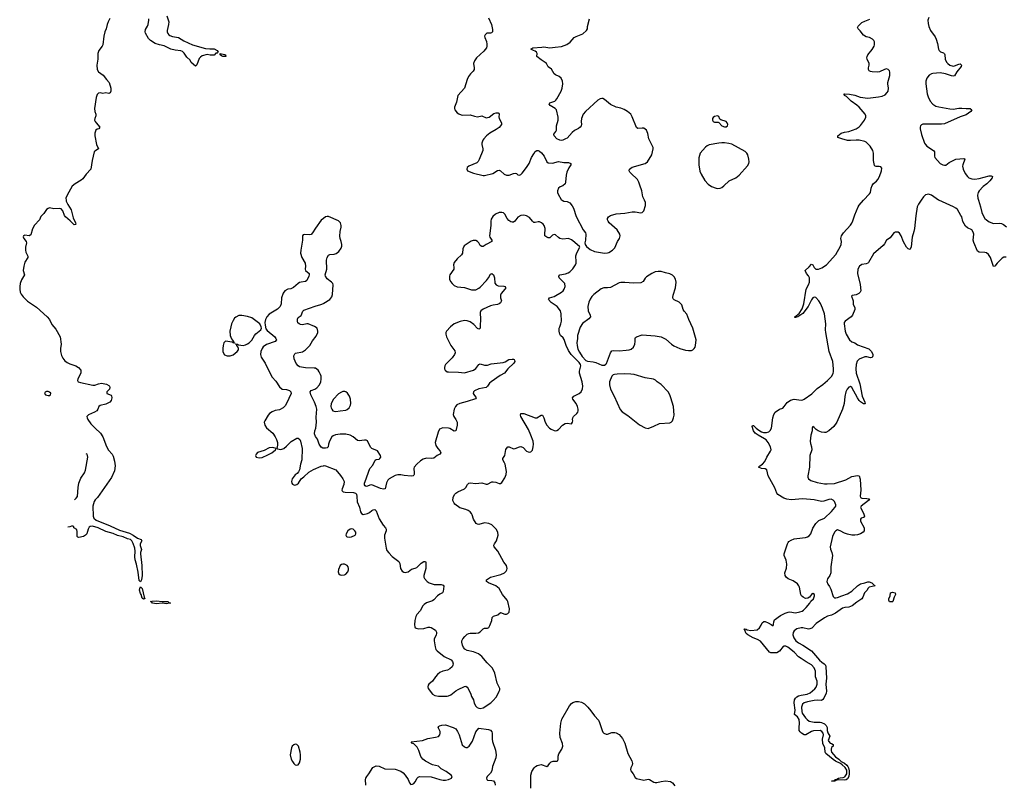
# Model space of a CAD drawing. Header units: inches. Extents: x 2143843 to 2212570, y 881249 to 1017455.
# Tile 48 of 54: x 2145798 to 2159419, y 991910 to 1002498. Entities that reach past the tile are written whole.
import ezdxf

# ---------------------------------------------------------------- set-up
doc = ezdxf.new("R2010")
doc.units = ezdxf.units.IN
doc.header["$MEASUREMENT"] = 0
for name, color, linetype in [('C1040', 7, 'Continuous'), ('C1050', 7, 'Continuous'), ('C1949', 7, 'Continuous'), ('C1959', 7, 'Continuous')]:
    doc.layers.add(name, color=color, linetype=linetype)

msp = doc.modelspace()

# ---------------------------------------------------------------- linework, layer by layer
at = {"layer": 'C1040', "color": 6, "elevation": 300}
for points in [[(2147045, 1002515), (2147020, 1002470), (2147007, 1002430), (2146996, 1002370), (2146978, 1002330), (2146962, 1002270), (2146947, 1002150), (2146938, 1002130), (2146894, 1002070), (2146881, 1002030), (2146880, 1001950), (2146865, 1001870), (2146869, 1001810), (2146890, 1001779), (2146955, 1001730), (2146998, 1001670), (2147038, 1001630), (2147058, 1001550), (2147058, 1001510), (2147050, 1001485), (2147030, 1001477), (2146990, 1001486), (2146950, 1001479), (2146910, 1001485), (2146890, 1001481), (2146870, 1001462), (2146856, 1001424), (2146835, 1001270), (2146838, 1001230), (2146851, 1001190), (2146851, 1001170), (2146837, 1001130), (2146835, 1001110), (2146840, 1001090), (2146854, 1001070), (2146905, 1001010), (2146891, 1000990), (2146870, 1000986), (2146850, 1000970), (2146839, 1000930), (2146836, 1000890), (2146859, 1000770), (2146889, 1000710), (2146850, 1000691), (2146830, 1000669), (2146800, 1000550), (2146781, 1000430), (2146719, 1000361), (2146670, 1000295), (2146650, 1000278), (2146564, 1000230), (2146524, 1000196), (2146453, 1000070), (2146437, 1000030), (2146440, 1000000)], [(2147834, 1002550), (2147861, 1002470), (2147857, 1002430), (2147839, 1002350), (2147839, 1002330), (2147847, 1002307), (2147860, 1002290), (2147877, 1002277), (2147910, 1002267), (2147993, 1002253), (2148070, 1002207), (2148190, 1002150), (2148370, 1002100), (2148430, 1002094), (2148490, 1002095), (2148532, 1002070), (2148542, 1002050), (2148530, 1002033), (2148510, 1002033), (2148489, 1002009), (2148435, 1002005), (2148390, 1002015), (2148322, 1001998), (2148299, 1001981), (2148281, 1001959), (2148250, 1001873), (2148230, 1001856), (2148170, 1001904), (2148156, 1001936), (2148110, 1001980), (2148074, 1002034), (2148050, 1002058), (2148027, 1002067), (2147950, 1002077), (2147890, 1002092), (2147795, 1002135), (2147730, 1002150), (2147670, 1002170), (2147606, 1002210), (2147580, 1002240), (2147540, 1002310), (2147532, 1002330), (2147537, 1002363), (2147567, 1002410), (2147573, 1002430), (2147584, 1002490), (2147583, 1002510)]]:
    msp.add_lwpolyline(points, dxfattribs=at)
msp.add_lwpolyline([(2148650, 1001990), (2148608, 1001990), (2148590, 1001997), (2148569, 1002010), (2148569, 1002030), (2148630, 1002018), (2148647, 1002010)], close=True, dxfattribs=at)
at = {"layer": 'C1050', "color": 6}
for points, elevation in [([(2152285, 1002525), (2152327, 1002430), (2152338, 1002362), (2152338, 1002330), (2152326, 1002314), (2152310, 1002310), (2152258, 1002310), (2152235, 1002290), (2152229, 1002270), (2152232, 1002250), (2152254, 1002194), (2152260, 1002160), (2152260, 1002130), (2152254, 1002110), (2152218, 1002062), (2152115, 1001970), (2152090, 1001931), (2152076, 1001890), (2152086, 1001830), (2152083, 1001810), (2152072, 1001788), (2152033, 1001747), (2152008, 1001712), (2151988, 1001670), (2151950, 1001550), (2151860, 1001450), (2151842, 1001358), (2151815, 1001290), (2151812, 1001270), (2151816, 1001250), (2151851, 1001211), (2151875, 1001195), (2151903, 1001183), (2151930, 1001178), (2152030, 1001182), (2152090, 1001162), (2152130, 1001156), (2152190, 1001166), (2152250, 1001142), (2152270, 1001143), (2152292, 1001150), (2152358, 1001202), (2152389, 1001211), (2152419, 1001210), (2152426, 1001206), (2152430, 1001190), (2152427, 1001153), (2152432, 1001130), (2152465, 1001070), (2152464, 1001050), (2152431, 1001009), (2152390, 1000979), (2152302, 1000930), (2152255, 1000890), (2152217, 1000850), (2152204, 1000830), (2152192, 1000790), (2152192, 1000770), (2152207, 1000710), (2152205, 1000690), (2152156, 1000564), (2152141, 1000539), (2152120, 1000520), (2152011, 1000470), (2151990, 1000454), (2151983, 1000430), (2151992, 1000410), (2152077, 1000377), (2152210, 1000343), (2152230, 1000343), (2152341, 1000370), (2152410, 1000412), (2152430, 1000415), (2152450, 1000406), (2152502, 1000362), (2152530, 1000348), (2152570, 1000348), (2152630, 1000373), (2152650, 1000377), (2152670, 1000370), (2152690, 1000352), (2152710, 1000349), (2152730, 1000358), (2152750, 1000375), (2152810, 1000455), (2152846, 1000510), (2152880, 1000590), (2152910, 1000644), (2152930, 1000674), (2152950, 1000688), (2152970, 1000688), (2152990, 1000679), (2153016, 1000656), (2153052, 1000610), (2153088, 1000530), (2153110, 1000518), (2153170, 1000516), (2153250, 1000535), (2153325, 1000525), (2153390, 1000524), (2153424, 1000510), (2153420, 1000490), (2153394, 1000450), (2153366, 1000390), (2153356, 1000350), (2153350, 1000250), (2153344, 1000230), (2153310, 1000199), (2153275, 1000185), (2153252, 1000168), (2153238, 1000130), (2153238, 1000110), (2153245, 1000085), (2153290, 1000011), (2153301, 1000001), (2153302, 1000000)], 400), ([(2154443, 1000000), (2154420, 1000050), (2154405, 1000130), (2154375, 1000210), (2154365, 1000250), (2154344, 1000290), (2154250, 1000377), (2154238, 1000390), (2154230, 1000410), (2154236, 1000430), (2154270, 1000457), (2154449, 1000510), (2154483, 1000530), (2154542, 1000630), (2154560, 1000710), (2154559, 1000730), (2154503, 1000850), (2154486, 1000926), (2154468, 1000968), (2154430, 1000997), (2154410, 1001000), (2154350, 1000995), (2154330, 1001005), (2154273, 1001153), (2154250, 1001190), (2154208, 1001228), (2154158, 1001258), (2154115, 1001275), (2154050, 1001290), (2153970, 1001324), (2153890, 1001395), (2153866, 1001406), (2153850, 1001407), (2153830, 1001402), (2153797, 1001383), (2153623, 1001230), (2153593, 1001190), (2153569, 1001130), (2153567, 1001090), (2153571, 1001050), (2153566, 1001030), (2153550, 1001010), (2153530, 1000994), (2153475, 1000965), (2153440, 1000940), (2153370, 1000861), (2153350, 1000848), (2153310, 1000832), (2153290, 1000828), (2153270, 1000830), (2153230, 1000850), (2153192, 1000890), (2153187, 1000913), (2153215, 1000950), (2153222, 1000970), (2153226, 1001030), (2153248, 1001110), (2153248, 1001150), (2153222, 1001250), (2153205, 1001270), (2153135, 1001310), (2153123, 1001330), (2153132, 1001350), (2153200, 1001370), (2153216, 1001384), (2153230, 1001403), (2153287, 1001510), (2153302, 1001550), (2153312, 1001610), (2153309, 1001650), (2153287, 1001690), (2153260, 1001710), (2153210, 1001735), (2153191, 1001751), (2153155, 1001815), (2153107, 1001847), (2153085, 1001890), (2153068, 1001908), (2153010, 1001944), (2152952, 1001990), (2152956, 1002030), (2152946, 1002050), (2152930, 1002062), (2152905, 1002070), (2152871, 1002090), (2152896, 1002110), (2153020, 1002120), (2153050, 1002121), (2153130, 1002110), (2153204, 1002116), (2153291, 1002129), (2153365, 1002155), (2153412, 1002188), (2153469, 1002251), (2153494, 1002266), (2153590, 1002302), (2153638, 1002350), (2153651, 1002370), (2153654, 1002406), (2153682, 1002510)], 400), ([(2157472, 1000000), (2157556, 1000090), (2157566, 1000110), (2157577, 1000170), (2157593, 1000207), (2157608, 1000232), (2157650, 1000267), (2157670, 1000290), (2157693, 1000330), (2157719, 1000410), (2157723, 1000443), (2157710, 1000464), (2157688, 1000468), (2157647, 1000467), (2157632, 1000472), (2157623, 1000483), (2157610, 1000550), (2157609, 1000650), (2157599, 1000690), (2157565, 1000750), (2157510, 1000805), (2157490, 1000813), (2157410, 1000832), (2157370, 1000833), (2157290, 1000826), (2157249, 1000829), (2157169, 1000850), (2157115, 1000870), (2157117, 1000890), (2157161, 1000930), (2157210, 1000944), (2157270, 1000950), (2157370, 1000990), (2157410, 1001015), (2157430, 1001033), (2157459, 1001070), (2157485, 1001110), (2157504, 1001150), (2157505, 1001170), (2157494, 1001190), (2157409, 1001290), (2157378, 1001318), (2157300, 1001370), (2157235, 1001435), (2157210, 1001450), (2157205, 1001465), (2157197, 1001470), (2157206, 1001474), (2157276, 1001470), (2157350, 1001454), (2157425, 1001425), (2157530, 1001414), (2157678, 1001430), (2157730, 1001441), (2157770, 1001461), (2157800, 1001490), (2157813, 1001510), (2157817, 1001550), (2157806, 1001610), (2157806, 1001630), (2157833, 1001727), (2157834, 1001770), (2157830, 1001790), (2157810, 1001810), (2157790, 1001816), (2157762, 1001810), (2157690, 1001776), (2157670, 1001772), (2157590, 1001777), (2157570, 1001781), (2157550, 1001792), (2157540, 1001810), (2157540, 1001830), (2157551, 1001870), (2157550, 1001890), (2157520, 1001950), (2157517, 1001970), (2157520, 1001990), (2157530, 1002010), (2157590, 1002087), (2157617, 1002130), (2157625, 1002150), (2157623, 1002190), (2157615, 1002210), (2157596, 1002230), (2157554, 1002250), (2157510, 1002263), (2157470, 1002286), (2157426, 1002346), (2157398, 1002370), (2157387, 1002390), (2157396, 1002410), (2157450, 1002459), (2157490, 1002479), (2157557, 1002503)], 300), ([(2158375, 1002530), (2158362, 1002490), (2158364, 1002444), (2158374, 1002406), (2158396, 1002350), (2158462, 1002262), (2158478, 1002230), (2158495, 1002170), (2158510, 1002091), (2158519, 1002070), (2158535, 1002055), (2158578, 1002038), (2158590, 1002028), (2158597, 1002010), (2158600, 1001950), (2158620, 1001910), (2158638, 1001890), (2158667, 1001870), (2158710, 1001856), (2158730, 1001858), (2158790, 1001884), (2158807, 1001887), (2158810, 1001887), (2158828, 1001870), (2158821, 1001850), (2158762, 1001778), (2158730, 1001723), (2158710, 1001719), (2158690, 1001722), (2158607, 1001750), (2158530, 1001764), (2158430, 1001753), (2158410, 1001748), (2158380, 1001730), (2158346, 1001690), (2158333, 1001650), (2158332, 1001610), (2158351, 1001471), (2158364, 1001430), (2158394, 1001370), (2158430, 1001330), (2158470, 1001304), (2158512, 1001292), (2158665, 1001265), (2158710, 1001262), (2158790, 1001275), (2158830, 1001276), (2158890, 1001269), (2158948, 1001268), (2158971, 1001250), (2158957, 1001230), (2158890, 1001181), (2158810, 1001156), (2158590, 1001058), (2158550, 1001051), (2158330, 1001055), (2158290, 1001052), (2158275, 1001045), (2158261, 1001030), (2158255, 1001010), (2158256, 1000990), (2158272, 1000910), (2158315, 1000790), (2158328, 1000770), (2158348, 1000750), (2158440, 1000690), (2158453, 1000670), (2158453, 1000610), (2158458, 1000590), (2158530, 1000509), (2158570, 1000489), (2158590, 1000484), (2158610, 1000487), (2158656, 1000524), (2158750, 1000567), (2158859, 1000579), (2158870, 1000576), (2158873, 1000570), (2158844, 1000490), (2158842, 1000470), (2158849, 1000431), (2158876, 1000370), (2158908, 1000330), (2158930, 1000311), (2158970, 1000296), (2159010, 1000293), (2159070, 1000302), (2159210, 1000339), (2159237, 1000337), (2159256, 1000330), (2159252, 1000310), (2159218, 1000270), (2159177, 1000230), (2159124, 1000190), (2159072, 1000130), (2159058, 1000110), (2159050, 1000070), (2159051, 1000030), (2159060, 1000000)], 300), ([(2158514, 1000000), (2158510, 1000002), (2158410, 1000073), (2158370, 1000083), (2158350, 1000082), (2158330, 1000074), (2158302, 1000050), (2158268, 1000000)], 300)]:
    msp.add_lwpolyline(points, dxfattribs=dict(at, elevation=elevation))
at = {"layer": 'C1050', "color": 6, "elevation": 400}
for points in [[(2155450, 1001168), (2155410, 1001157), (2155390, 1001144), (2155383, 1001130), (2155382, 1001110), (2155391, 1001091), (2155410, 1001081), (2155460, 1001080), (2155470, 1001074), (2155511, 1001030), (2155550, 1001017), (2155570, 1001017), (2155589, 1001030), (2155592, 1001048), (2155586, 1001070), (2155570, 1001092), (2155495, 1001115), (2155484, 1001124), (2155470, 1001158)], [(2155510, 1000796), (2155470, 1000790), (2155335, 1000765), (2155310, 1000755), (2155284, 1000736), (2155210, 1000650), (2155192, 1000588), (2155192, 1000490), (2155205, 1000405), (2155223, 1000363), (2155274, 1000274), (2155323, 1000223), (2155370, 1000190), (2155433, 1000167), (2155450, 1000164), (2155490, 1000169), (2155510, 1000177), (2155540, 1000200), (2155611, 1000269), (2155706, 1000310), (2155750, 1000347), (2155864, 1000476), (2155883, 1000510), (2155888, 1000530), (2155885, 1000570), (2155870, 1000630), (2155859, 1000650), (2155836, 1000676), (2155650, 1000776), (2155610, 1000787), (2155550, 1000796)]]:
    msp.add_lwpolyline(points, close=True, dxfattribs=at)
at = {"layer": 'C1949', "color": 6}
for points, elevation in [([(2146440, 1000000), (2146441, 999990), (2146463, 999943), (2146509, 999870), (2146539, 999759), (2146570, 999690), (2146573, 999670), (2146570, 999665), (2146550, 999663), (2146497, 999717), (2146432, 999770), (2146420, 999790), (2146396, 999856), (2146370, 999880), (2146350, 999886), (2146270, 999884), (2146210, 999897), (2146190, 999889), (2146169, 999871), (2146130, 999816), (2146090, 999777), (2146070, 999730), (2146002, 999658), (2145976, 999604), (2145950, 999523), (2145930, 999508), (2145870, 999517), (2145852, 999508), (2145846, 999494), (2145853, 999470), (2145886, 999430), (2145892, 999410), (2145879, 999350), (2145877, 999310), (2145884, 999284), (2145911, 999229), (2145909, 999210), (2145870, 999146), (2145854, 999090), (2145848, 999030), (2145865, 998970), (2145821, 998899), (2145804, 998850), (2145798, 998810), (2145798, 998770), (2145806, 998730), (2145820, 998700), (2145845, 998665), (2145904, 998604), (2146030, 998523), (2146179, 998390), (2146210, 998352), (2146244, 998284), (2146300, 998220), (2146356, 998110), (2146372, 998010), (2146362, 997950), (2146362, 997910), (2146375, 997855), (2146396, 997816), (2146422, 997782), (2146455, 997755), (2146490, 997737), (2146575, 997710), (2146611, 997690), (2146644, 997650), (2146644, 997610), (2146602, 997530), (2146598, 997510), (2146607, 997490), (2146639, 997479), (2146810, 997443), (2146836, 997444), (2146890, 997464), (2146930, 997471), (2146997, 997457), (2147030, 997441), (2147039, 997430), (2147044, 997410), (2147039, 997390), (2147004, 997350), (2147003, 997330), (2147064, 997304), (2147070, 997298), (2147074, 997270), (2147063, 997230), (2147046, 997210), (2146990, 997179), (2146910, 997164), (2146895, 997150), (2146880, 997110), (2146865, 997090), (2146831, 997070), (2146750, 997035), (2146729, 997010), (2146730, 996990), (2146740, 996970), (2146784, 996910), (2146840, 996850), (2146918, 996778), (2146950, 996730), (2146997, 996597), (2147027, 996547), (2147075, 996490), (2147090, 996461), (2147110, 996391), (2147119, 996330), (2147110, 996258), (2147070, 996166), (2146875, 995890), (2146843, 995857), (2146827, 995833), (2146812, 995770), (2146813, 995630), (2146823, 995603), (2146856, 995576), (2147050, 995499), (2147177, 995437), (2147318, 995398), (2147366, 995370), (2147427, 995327), (2147480, 995310), (2147488, 995290), (2147463, 995250), (2147465, 995225), (2147481, 995170), (2147470, 995130), (2147470, 995110), (2147489, 994950), (2147493, 994810), (2147484, 994750), (2147470, 994724), (2147450, 994744), (2147436, 994856), (2147415, 994970), (2147397, 995030), (2147393, 995070), (2147397, 995150), (2147391, 995190), (2147370, 995253), (2147351, 995290), (2147330, 995310), (2147290, 995319), (2147230, 995344), (2147150, 995363), (2147090, 995394), (2146990, 995421), (2146883, 995470), (2146805, 995495), (2146771, 995490), (2146761, 995479), (2146743, 995450), (2146726, 995390), (2146710, 995368), (2146681, 995350), (2146617, 995337), (2146601, 995341), (2146594, 995350), (2146594, 995414), (2146587, 995447), (2146549, 995469), (2146546, 995490), (2146535, 995495), (2146514, 995494), (2146490, 995484), (2146462, 995482)], 300), ([(2150000, 999748), (2149970, 999725), (2149890, 999615), (2149850, 999549), (2149830, 999529), (2149810, 999521), (2149734, 999526), (2149719, 999521), (2149708, 999510), (2149709, 999449), (2149686, 999310), (2149684, 999270), (2149700, 999210), (2149746, 999130), (2149751, 999090), (2149748, 999050), (2149752, 999030), (2149801, 998990), (2149803, 998970), (2149796, 998950), (2149770, 998890), (2149750, 998878), (2149691, 998869), (2149670, 998862), (2149650, 998851), (2149587, 998793), (2149550, 998778), (2149508, 998770), (2149467, 998750), (2149443, 998717), (2149418, 998650), (2149417, 998570), (2149403, 998530), (2149365, 998495), (2149250, 998425), (2149217, 998390), (2149200, 998350), (2149191, 998310), (2149192, 998272), (2149204, 998224), (2149221, 998201), (2149326, 998110), (2149341, 998090), (2149349, 998070), (2149333, 998047), (2149214, 998006), (2149167, 997973), (2149150, 997950), (2149135, 997910), (2149130, 997870), (2149138, 997830), (2149195, 997750), (2149229, 997670), (2149290, 997556), (2149341, 997501), (2149390, 997420), (2149430, 997390), (2149490, 997385), (2149529, 997369), (2149550, 997350), (2149552, 997330), (2149523, 997257), (2149489, 997190), (2149470, 997160), (2149443, 997130), (2149390, 997101), (2149330, 997092), (2149290, 997077), (2149253, 997050), (2149235, 997030), (2149187, 996950), (2149182, 996930), (2149187, 996890), (2149210, 996855), (2149299, 996779), (2149334, 996730), (2149352, 996690), (2149363, 996650), (2149364, 996616), (2149354, 996570), (2149365, 996565), (2149410, 996553), (2149450, 996568), (2149490, 996601), (2149555, 996665), (2149630, 996712), (2149651, 996711), (2149673, 996690), (2149681, 996670), (2149704, 996570), (2149701, 996410), (2149683, 996350), (2149667, 996273), (2149656, 996244), (2149637, 996223), (2149610, 996203), (2149568, 996150), (2149560, 996110), (2149564, 996090), (2149574, 996074), (2149590, 996064), (2149603, 996063), (2149633, 996070), (2149655, 996090), (2149692, 996148), (2149730, 996174), (2149799, 996241), (2149863, 996277), (2149970, 996324), (2150000, 996329)], 400), ([(2150000, 996573), (2149990, 996573), (2149970, 996584), (2149959, 996599), (2149940, 996630), (2149916, 996696), (2149890, 996735), (2149877, 996770), (2149880, 996810), (2149895, 996850), (2149901, 996890), (2149902, 996930), (2149897, 997003), (2149907, 997110), (2149899, 997150), (2149875, 997210), (2149824, 997310), (2149817, 997350), (2149830, 997370), (2149881, 997390), (2149910, 997409), (2149945, 997450), (2149962, 997490), (2149968, 997528), (2149967, 997567), (2149961, 997590), (2149943, 997630), (2149928, 997650), (2149910, 997666), (2149890, 997677), (2149870, 997681), (2149750, 997682), (2149670, 997699), (2149650, 997709), (2149622, 997742), (2149595, 997810), (2149590, 997850), (2149602, 997878), (2149613, 997887), (2149710, 997904), (2149750, 997930), (2149810, 997992), (2149850, 998058), (2149901, 998119), (2149922, 998170), (2149923, 998190), (2149911, 998230), (2149876, 998256), (2149790, 998292), (2149770, 998294), (2149710, 998280), (2149682, 998282), (2149662, 998290), (2149647, 998307), (2149641, 998330), (2149642, 998358), (2149650, 998380), (2149691, 998409), (2149715, 998465), (2149730, 998482), (2149884, 998536), (2149963, 998557), (2150000, 998575)], 400), ([(2146557, 995860), (2146581, 995879), (2146596, 995904), (2146606, 996030), (2146616, 996090), (2146643, 996157), (2146693, 996230), (2146710, 996270), (2146740, 996450), (2146738, 996470), (2146730, 996490), (2146718, 996495)], 300)]:
    msp.add_lwpolyline(points, dxfattribs=dict(at, elevation=elevation))
for points, elevation in [([(2148870, 998406), (2148830, 998405), (2148790, 998386), (2148770, 998370), (2148750, 998338), (2148729, 998290), (2148718, 998250), (2148707, 998190), (2148708, 998130), (2148726, 998086), (2148754, 998046), (2148751, 998031), (2148766, 998034), (2148774, 998026), (2148750, 998030), (2148738, 998038), (2148647, 998050), (2148630, 998040), (2148624, 998030), (2148612, 997990), (2148607, 997950), (2148610, 997905), (2148630, 997865), (2148670, 997850), (2148710, 997849), (2148750, 997864), (2148808, 997910), (2148823, 997930), (2148823, 997950), (2148814, 997974), (2148802, 997990), (2148801, 997999), (2148806, 998006), (2148798, 998002), (2148785, 998010), (2148786, 998014), (2148810, 998010), (2148823, 998003), (2148890, 997994), (2148920, 998000), (2148950, 998014), (2148974, 998030), (2149010, 998067), (2149048, 998132), (2149066, 998154), (2149133, 998210), (2149143, 998230), (2149140, 998250), (2149118, 998290), (2149010, 998375), (2148950, 998395)], 400), ([(2146170, 997357), (2146150, 997349), (2146141, 997330), (2146157, 997310), (2146190, 997299), (2146210, 997302), (2146226, 997310), (2146230, 997332), (2146210, 997347), (2146190, 997356)], 300), ([(2149302, 996582), (2149250, 996575), (2149182, 996538), (2149090, 996511), (2149068, 996490), (2149062, 996470), (2149070, 996447), (2149110, 996438), (2149150, 996445), (2149230, 996478), (2149286, 996510), (2149338, 996550), (2149346, 996570)], 400), ([(2147510, 994482), (2147490, 994497), (2147480, 994550), (2147470, 994563), (2147457, 994610), (2147458, 994630), (2147470, 994656), (2147490, 994630), (2147519, 994510), (2147528, 994490)], 300), ([(2147770, 994452), (2147830, 994454), (2147846, 994450), (2147859, 994439), (2147882, 994430), (2147870, 994427), (2147830, 994419), (2147770, 994430), (2147690, 994420), (2147635, 994430), (2147624, 994444), (2147607, 994450), (2147624, 994456), (2147690, 994463)], 300), ([(2149610, 992478), (2149590, 992470), (2149569, 992450), (2149556, 992430), (2149540, 992330), (2149553, 992270), (2149570, 992238), (2149590, 992211), (2149610, 992193), (2149630, 992187), (2149650, 992195), (2149670, 992221), (2149681, 992270), (2149684, 992330), (2149680, 992370), (2149653, 992450), (2149630, 992474)], 400)]:
    msp.add_lwpolyline(points, close=True, dxfattribs=dict(at, elevation=elevation))
at = {"layer": 'C1959', "color": 6}
for points, elevation in [([(2153302, 1000000), (2153327, 999987), (2153370, 999983), (2153390, 999976), (2153410, 999963), (2153443, 999923), (2153458, 999890), (2153495, 999775), (2153594, 999594), (2153625, 999550), (2153631, 999530), (2153625, 999450), (2153615, 999410), (2153619, 999390), (2153641, 999361), (2153690, 999319), (2153751, 999290), (2153890, 999270), (2153930, 999273), (2153950, 999279), (2153999, 999310), (2154030, 999343), (2154070, 999430), (2154095, 999470), (2154102, 999490), (2154103, 999510), (2154098, 999530), (2154061, 999590), (2153953, 999690), (2153939, 999710), (2153931, 999730), (2153931, 999750), (2153942, 999770), (2153970, 999792), (2154050, 999814), (2154170, 999823), (2154270, 999842), (2154310, 999841), (2154391, 999829), (2154410, 999833), (2154430, 999856), (2154454, 999930), (2154456, 999970), (2154443, 1000000)], 400), ([(2158268, 1000000), (2158230, 999946), (2158213, 999910), (2158194, 999786), (2158175, 999610), (2158168, 999570), (2158143, 999490), (2158130, 999358), (2158115, 999325), (2158110, 999319), (2158090, 999327), (2158066, 999350), (2158024, 999424), (2157990, 999511), (2157970, 999544), (2157950, 999558), (2157910, 999561), (2157889, 999551), (2157838, 999482), (2157790, 999448), (2157763, 999397), (2157744, 999376), (2157610, 999258), (2157541, 999139), (2157530, 999129), (2157510, 999122), (2157447, 999113), (2157415, 999090), (2157393, 999047), (2157387, 998990), (2157425, 998835), (2157433, 998747), (2157426, 998730), (2157408, 998712), (2157370, 998694), (2157315, 998685), (2157305, 998675), (2157326, 998610), (2157326, 998566), (2157352, 998512), (2157349, 998490), (2157321, 998410), (2157301, 998390), (2157215, 998330), (2157204, 998310), (2157202, 998290), (2157217, 998190), (2157231, 998151), (2157277, 998070), (2157310, 998044), (2157350, 998028), (2157390, 998001), (2157544, 997944), (2157581, 997910), (2157599, 997870), (2157600, 997850), (2157590, 997826), (2157570, 997822), (2157515, 997835), (2157490, 997834), (2157410, 997803), (2157384, 997776), (2157370, 997729), (2157364, 997670), (2157369, 997610), (2157422, 997462), (2157451, 997291), (2157488, 997210), (2157492, 997188), (2157490, 997184), (2157470, 997187), (2157430, 997213), (2157413, 997230), (2157387, 997267), (2157310, 997413), (2157290, 997423), (2157270, 997418), (2157245, 997390), (2157227, 997350), (2157213, 997287), (2157202, 997190), (2157179, 997110), (2157101, 996930), (2157060, 996870), (2156990, 996810), (2156950, 996791), (2156930, 996789), (2156890, 996793), (2156844, 996810), (2156814, 996830), (2156790, 996859), (2156770, 996871), (2156762, 996850), (2156759, 996810), (2156743, 996750), (2156735, 996670), (2156737, 996637), (2156752, 996590), (2156757, 996550), (2156727, 996470), (2156725, 996310), (2156700, 996190), (2156702, 996170), (2156710, 996150), (2156743, 996123), (2156830, 996099), (2156930, 996080), (2156970, 996078), (2157070, 996086), (2157225, 996135), (2157310, 996179), (2157390, 996195), (2157412, 996192), (2157425, 996145), (2157434, 995990), (2157425, 995910), (2157429, 995890), (2157450, 995879), (2157518, 995878), (2157553, 995870), (2157542, 995850), (2157438, 995770), (2157430, 995750), (2157472, 995672), (2157484, 995630), (2157470, 995612), (2157437, 995603), (2157428, 995590), (2157430, 995565), (2157478, 995470), (2157478, 995430), (2157465, 995410), (2157431, 995390), (2157387, 995373), (2157350, 995367), (2157310, 995371), (2157250, 995385), (2157210, 995398), (2157150, 995428), (2157110, 995441), (2157090, 995430), (2157070, 995410), (2157041, 995350), (2157010, 995210), (2157015, 995175), (2157032, 995130), (2157040, 995090), (2157017, 994930), (2157021, 994850), (2157007, 994810), (2156975, 994765), (2156964, 994730), (2156977, 994690), (2157000, 994660), (2157021, 994621), (2157050, 994522), (2157070, 994503), (2157090, 994502), (2157110, 994507), (2157169, 994531), (2157250, 994556), (2157310, 994593), (2157389, 994670), (2157430, 994698), (2157490, 994708), (2157530, 994724), (2157550, 994725), (2157584, 994710), (2157617, 994677), (2157631, 994670), (2157550, 994649), (2157530, 994630), (2157520, 994610), (2157486, 994574), (2157462, 994510), (2157446, 994490), (2157378, 994442), (2157316, 994390), (2157270, 994374), (2157213, 994367), (2157182, 994358), (2157084, 994290), (2157030, 994265), (2156973, 994247), (2156932, 994228), (2156814, 994146), (2156755, 994085), (2156730, 994072), (2156710, 994070), (2156630, 994088), (2156610, 994088), (2156550, 994074), (2156512, 994048), (2156499, 994021), (2156493, 993990), (2156505, 993950), (2156534, 993910), (2156570, 993881), (2156630, 993849), (2156750, 993770), (2156862, 993642), (2156893, 993613), (2156929, 993590), (2156943, 993570), (2156949, 993550), (2156958, 993390), (2156949, 993311), (2156961, 993210), (2156956, 993184), (2156923, 993117), (2156910, 993096), (2156890, 993085), (2156830, 993088), (2156790, 993085), (2156694, 993066), (2156648, 993050), (2156627, 993030), (2156613, 992990), (2156616, 992930), (2156624, 992910), (2156670, 992844), (2156690, 992819), (2156718, 992798), (2156790, 992784), (2156870, 992783), (2156890, 992779), (2156930, 992761), (2156955, 992735), (2156967, 992710), (2156969, 992669), (2156976, 992636), (2157003, 992590), (2156984, 992530), (2156990, 992515), (2157010, 992491), (2157030, 992488), (2157050, 992476), (2157053, 992470), (2157050, 992450), (2157029, 992431), (2157022, 992410), (2157022, 992390), (2157029, 992369), (2157084, 992304), (2157130, 992270), (2157160, 992240), (2157210, 992215), (2157239, 992190), (2157255, 992170), (2157263, 992150), (2157274, 992110), (2157274, 992074), (2157266, 992030), (2157250, 992000), (2157230, 991984), (2157210, 991979), (2157130, 991984), (2157084, 991976), (2157085, 991970), (2157070, 991966), (2157029, 991969), (2157065, 991975), (2157070, 991981), (2157078, 991982), (2157079, 991990), (2157104, 991996), (2157125, 992010), (2157150, 992015), (2157190, 992016), (2157214, 992026), (2157239, 992070), (2157239, 992119), (2157217, 992157), (2157175, 992195), (2157153, 992213), (2157085, 992245), (2157049, 992269), (2156950, 992350), (2156940, 992370), (2156937, 992430), (2156910, 992490), (2156905, 992550), (2156917, 992610), (2156912, 992632), (2156896, 992656), (2156870, 992670), (2156778, 992662), (2156750, 992654), (2156671, 992609), (2156650, 992606), (2156614, 992630), (2156594, 992650), (2156581, 992670), (2156580, 992710), (2156586, 992770), (2156580, 992820), (2156559, 992859), (2156518, 992890), (2156527, 992950), (2156512, 993050), (2156516, 993090), (2156530, 993117), (2156547, 993133), (2156570, 993146), (2156610, 993157), (2156691, 993169), (2156733, 993187), (2156797, 993243), (2156815, 993265), (2156830, 993310), (2156830, 993350), (2156808, 993410), (2156807, 993487), (2156790, 993534), (2156750, 993576), (2156677, 993617), (2156610, 993664), (2156570, 993685), (2156511, 993750), (2156422, 993822), (2156395, 993835), (2156370, 993836), (2156360, 993830), (2156310, 993765), (2156270, 993743), (2156190, 993744), (2156170, 993752), (2156044, 993904), (2156006, 993926), (2155944, 993950), (2155870, 993991), (2155849, 994009), (2155838, 994030), (2155833, 994053), (2155819, 994070), (2155830, 994076), (2155850, 994070), (2155861, 994061), (2155910, 994049), (2155998, 994062), (2156033, 994087), (2156057, 994123), (2156070, 994156), (2156090, 994174), (2156110, 994174), (2156150, 994159), (2156194, 994134), (2156210, 994118), (2156222, 994118), (2156228, 994132), (2156229, 994170), (2156242, 994198), (2156321, 994259), (2156388, 994292), (2156430, 994304), (2156450, 994307), (2156530, 994297), (2156592, 994308), (2156622, 994318), (2156640, 994330), (2156678, 994370), (2156729, 994430), (2156744, 994456), (2156778, 994490), (2156792, 994530), (2156792, 994550), (2156770, 994564), (2156750, 994549), (2156726, 994514), (2156703, 994497), (2156670, 994492), (2156636, 994510), (2156613, 994530), (2156602, 994550), (2156584, 994650), (2156576, 994670), (2156557, 994697), (2156499, 994739), (2156430, 994767), (2156400, 994790), (2156388, 994810), (2156382, 994850), (2156406, 994914), (2156412, 994970), (2156403, 995023), (2156375, 995090), (2156373, 995110), (2156420, 995250), (2156429, 995270), (2156439, 995281), (2156470, 995301), (2156510, 995317), (2156550, 995325), (2156670, 995338), (2156695, 995345), (2156719, 995361), (2156741, 995390), (2156770, 995466), (2156810, 995532), (2156852, 995570), (2156930, 995605), (2157030, 995697), (2157076, 995750), (2157086, 995770), (2157087, 995790), (2157070, 995836), (2157053, 995853), (2157025, 995865), (2156990, 995864), (2156920, 995840), (2156890, 995836), (2156790, 995858), (2156630, 995873), (2156470, 995860), (2156411, 995869), (2156370, 995881), (2156285, 995930), (2156270, 995950), (2156244, 996024), (2156151, 996190), (2156133, 996273), (2156110, 996285), (2156058, 996290), (2156020, 996310), (2156035, 996330), (2156074, 996350), (2156108, 996390), (2156132, 996450), (2156186, 996530), (2156192, 996550), (2156186, 996590), (2156153, 996653), (2156126, 996686), (2156103, 996703), (2156014, 996750), (2155970, 996779), (2155950, 996810), (2155932, 996870), (2155934, 996886), (2155950, 996888), (2155987, 996847), (2156021, 996821), (2156059, 996799), (2156088, 996788), (2156130, 996787), (2156160, 996800), (2156181, 996819), (2156198, 996850), (2156217, 996990), (2156230, 997036), (2156250, 997070), (2156308, 997110), (2156353, 997127), (2156373, 997147), (2156415, 997205), (2156462, 997238), (2156512, 997248), (2156610, 997236), (2156630, 997239), (2156651, 997249), (2156754, 997326), (2156830, 997396), (2156910, 997452), (2156974, 997506), (2157031, 997570), (2157050, 997610), (2157055, 997630), (2157057, 997670), (2157045, 997770), (2156995, 997910), (2156948, 998170), (2156945, 998210), (2156948, 998290), (2156931, 998431), (2156906, 998510), (2156875, 998575), (2156852, 998612), (2156810, 998654), (2156790, 998659), (2156770, 998650), (2156750, 998622), (2156705, 998530), (2156630, 998437), (2156564, 998390), (2156530, 998380), (2156521, 998381), (2156519, 998390), (2156583, 998437), (2156623, 998497), (2156646, 998570), (2156677, 998770), (2156711, 998830), (2156723, 998870), (2156726, 998910), (2156722, 998930), (2156710, 998956), (2156681, 998990), (2156664, 999030), (2156720, 999080), (2156750, 999117), (2156770, 999106), (2156787, 999070), (2156810, 999047), (2156850, 999047), (2156896, 999064), (2156958, 999110), (2157087, 999250), (2157154, 999366), (2157163, 999390), (2157165, 999430), (2157158, 999470), (2157165, 999510), (2157192, 999548), (2157290, 999658), (2157310, 999686), (2157325, 999715), (2157350, 999799), (2157396, 999910), (2157410, 999933), (2157472, 1000000)], 300), ([(2159444, 999216), (2159410, 999212), (2159390, 999202), (2159320, 999130), (2159290, 999090), (2159270, 999086), (2159228, 999210), (2159202, 999250), (2159172, 999272), (2159150, 999280), (2159070, 999284), (2159050, 999298), (2158997, 999417), (2158987, 999447), (2158998, 999530), (2158990, 999561), (2158968, 999590), (2158910, 999618), (2158884, 999644), (2158847, 999707), (2158829, 999770), (2158819, 999790), (2158770, 999872), (2158750, 999892), (2158717, 999910), (2158514, 1000000)], 300), ([(2159060, 1000000), (2159090, 999910), (2159110, 999830), (2159125, 999790), (2159150, 999750), (2159171, 999730), (2159210, 999704), (2159270, 999679), (2159350, 999683), (2159379, 999679), (2159406, 999666), (2159450, 999633)], 300), ([(2150000, 996329), (2150010, 996331), (2150030, 996328), (2150170, 996271), (2150235, 996195), (2150269, 996149), (2150286, 996110), (2150282, 996070), (2150257, 996010), (2150256, 995990), (2150261, 995981), (2150272, 995970), (2150302, 995962), (2150418, 995958), (2150442, 995950), (2150455, 995935), (2150464, 995904), (2150465, 995830), (2150498, 995758), (2150513, 995690), (2150528, 995668), (2150550, 995657), (2150610, 995668), (2150638, 995682), (2150670, 995711), (2150690, 995721), (2150710, 995723), (2150730, 995707), (2150773, 995593), (2150826, 995506), (2150860, 995470), (2150869, 995450), (2150869, 995430), (2150845, 995370), (2150843, 995330), (2150869, 995190), (2150879, 995159), (2150903, 995123), (2150950, 995076), (2151045, 995005), (2151058, 994978), (2151067, 994907), (2151090, 994873), (2151110, 994859), (2151130, 994854), (2151150, 994856), (2151170, 994864), (2151220, 994900), (2151270, 994912), (2151290, 994923), (2151350, 994981), (2151390, 995004), (2151410, 995007), (2151416, 994990), (2151415, 994910), (2151388, 994810), (2151387, 994790), (2151396, 994770), (2151436, 994730), (2151464, 994710), (2151490, 994699), (2151530, 994688), (2151630, 994686), (2151658, 994678), (2151666, 994666), (2151657, 994590), (2151647, 994570), (2151608, 994552), (2151577, 994530), (2151527, 994473), (2151510, 994462), (2151427, 994433), (2151394, 994410), (2151377, 994390), (2151339, 994321), (2151294, 994270), (2151277, 994243), (2151263, 994190), (2151258, 994130), (2151262, 994102), (2151268, 994088), (2151281, 994081), (2151315, 994075), (2151390, 994080), (2151450, 994097), (2151470, 994098), (2151491, 994091), (2151550, 994055), (2151564, 994030), (2151566, 994010), (2151561, 993990), (2151532, 993930), (2151531, 993910), (2151544, 993824), (2151556, 993790), (2151573, 993770), (2151670, 993692), (2151765, 993645), (2151783, 993623), (2151794, 993590), (2151792, 993570), (2151781, 993550), (2151750, 993519), (2151716, 993504), (2151650, 993488), (2151612, 993470), (2151576, 993444), (2151548, 993410), (2151509, 993351), (2151460, 993310), (2151450, 993296), (2151442, 993270), (2151447, 993250), (2151510, 993172), (2151542, 993150), (2151590, 993143), (2151710, 993143), (2151730, 993146), (2151760, 993160), (2151830, 993215), (2151864, 993236), (2151950, 993277), (2151970, 993280), (2151988, 993268), (2152001, 993250), (2152040, 993170), (2152050, 993136), (2152074, 993094), (2152084, 993044), (2152106, 993006), (2152127, 992987), (2152150, 992976), (2152170, 992973), (2152210, 992983), (2152314, 993050), (2152350, 993082), (2152389, 993130), (2152413, 993170), (2152433, 993210), (2152439, 993230), (2152439, 993250), (2152403, 993323), (2152370, 993461), (2152339, 993530), (2152264, 993604), (2152189, 993690), (2152146, 993726), (2152078, 993758), (2151990, 993775), (2151955, 993795), (2151938, 993818), (2151923, 993850), (2151914, 993890), (2151915, 993910), (2151926, 993934), (2151957, 993970), (2151990, 993999), (2152009, 994011), (2152030, 994015), (2152110, 994012), (2152143, 994017), (2152169, 994031), (2152210, 994076), (2152230, 994081), (2152270, 994082), (2152288, 994092), (2152302, 994118), (2152330, 994190), (2152336, 994230), (2152352, 994248), (2152414, 994266), (2152450, 994302), (2152510, 994279), (2152530, 994279), (2152552, 994288), (2152570, 994305), (2152576, 994350), (2152552, 994450), (2152543, 994470), (2152478, 994550), (2152430, 994630), (2152384, 994670), (2152284, 994710), (2152257, 994730), (2152257, 994750), (2152310, 994790), (2152454, 994826), (2152504, 994850), (2152527, 994870), (2152538, 994890), (2152542, 994910), (2152530, 994950), (2152496, 994996), (2152414, 995150), (2152362, 995210), (2152356, 995230), (2152365, 995250), (2152393, 995290), (2152415, 995370), (2152411, 995410), (2152390, 995450), (2152350, 995494), (2152330, 995510), (2152290, 995531), (2152230, 995538), (2152150, 995518), (2152130, 995520), (2152113, 995530), (2152074, 995590), (2152057, 995650), (2152047, 995670), (2152030, 995690), (2152001, 995710), (2151970, 995724), (2151888, 995748), (2151819, 995799), (2151808, 995810), (2151792, 995850), (2151795, 995890), (2151814, 995930), (2151831, 995950), (2151860, 995970), (2151949, 996011), (2151970, 996030), (2151991, 996069), (2152010, 996088), (2152030, 996091), (2152110, 996083), (2152190, 996093), (2152250, 996075), (2152270, 996076), (2152330, 996106), (2152350, 996109), (2152383, 996103), (2152430, 996084), (2152450, 996085), (2152470, 996099), (2152510, 996164), (2152526, 996210), (2152530, 996250), (2152512, 996350), (2152505, 996370), (2152482, 996410), (2152480, 996430), (2152511, 996469), (2152525, 996555), (2152530, 996570), (2152550, 996590), (2152570, 996589), (2152630, 996563), (2152650, 996566), (2152710, 996592), (2152730, 996595), (2152761, 996581), (2152810, 996531), (2152830, 996521), (2152850, 996516), (2152870, 996522), (2152878, 996530), (2152890, 996547), (2152903, 996590), (2152906, 996630), (2152899, 996670), (2152871, 996750), (2152835, 996830), (2152731, 997010), (2152726, 997030), (2152730, 997050), (2152750, 997054), (2152770, 997051), (2152930, 996991), (2152950, 996992), (2153010, 997030), (2153030, 997027), (2153049, 996990), (2153067, 996930), (2153089, 996889), (2153128, 996850), (2153150, 996834), (2153190, 996815), (2153208, 996812), (2153230, 996815), (2153250, 996829), (2153308, 996892), (2153345, 996915), (2153370, 996919), (2153430, 996911), (2153446, 996930), (2153450, 996950), (2153445, 996970), (2153451, 996990), (2153460, 997010), (2153503, 997050), (2153517, 997070), (2153524, 997090), (2153525, 997110), (2153515, 997150), (2153496, 997190), (2153450, 997250), (2153445, 997270), (2153465, 997290), (2153538, 997330), (2153564, 997350), (2153585, 997395), (2153587, 997430), (2153578, 997490), (2153541, 997610), (2153541, 997639), (2153560, 997710), (2153555, 997730), (2153537, 997757), (2153428, 997870), (2153390, 997924), (2153359, 997990), (2153330, 998075), (2153316, 998096), (2153279, 998130), (2153268, 998148), (2153260, 998190), (2153263, 998230), (2153268, 998252), (2153285, 998290), (2153291, 998330), (2153287, 998430), (2153278, 998470), (2153234, 998530), (2153150, 998585), (2153113, 998630), (2153127, 998650), (2153190, 998670), (2153291, 998729), (2153317, 998750), (2153331, 998769), (2153345, 998810), (2153338, 998850), (2153323, 998870), (2153279, 998910), (2153263, 998930), (2153256, 998950), (2153269, 998971), (2153350, 998982), (2153384, 998996), (2153410, 999012), (2153450, 999052), (2153486, 999110), (2153494, 999130), (2153498, 999150), (2153493, 999230), (2153507, 999273), (2153549, 999350), (2153542, 999362), (2153450, 999441), (2153430, 999454), (2153390, 999470), (2153310, 999463), (2153272, 999472), (2153250, 999485), (2153210, 999521), (2153190, 999528), (2153170, 999517), (2153130, 999483), (2153110, 999480), (2153090, 999489), (2153064, 999510), (2153061, 999521), (2153065, 999610), (2153054, 999650), (2153039, 999670), (2153017, 999690), (2152990, 999703), (2152970, 999704), (2152930, 999691), (2152910, 999695), (2152890, 999713), (2152850, 999763), (2152810, 999787), (2152770, 999794), (2152730, 999790), (2152690, 999766), (2152647, 999710), (2152630, 999698), (2152610, 999697), (2152590, 999703), (2152563, 999723), (2152540, 999750), (2152509, 999809), (2152490, 999826), (2152470, 999833), (2152430, 999831), (2152381, 999810), (2152343, 999777), (2152320, 999740), (2152314, 999710), (2152316, 999650), (2152299, 999510), (2152304, 999490), (2152331, 999450), (2152328, 999430), (2152250, 999390), (2152210, 999362), (2152190, 999359), (2152170, 999376), (2152150, 999410), (2152130, 999432), (2152110, 999442), (2152070, 999444), (2152045, 999435), (2151947, 999370), (2151929, 999331), (2151924, 999270), (2151912, 999248), (2151849, 999190), (2151810, 999141), (2151799, 999110), (2151806, 999070), (2151803, 999050), (2151748, 998970), (2151742, 998950), (2151745, 998910), (2151759, 998879), (2151780, 998850), (2151810, 998824), (2151850, 998805), (2151950, 998796), (2152050, 998763), (2152110, 998764), (2152150, 998784), (2152170, 998800), (2152255, 998890), (2152285, 998930), (2152310, 998978), (2152330, 998990), (2152351, 998971), (2152364, 998930), (2152373, 998853), (2152388, 998830), (2152419, 998819), (2152494, 998814), (2152508, 998808), (2152521, 998790), (2152511, 998770), (2152458, 998710), (2152450, 998690), (2152451, 998650), (2152464, 998610), (2152450, 998584), (2152430, 998568), (2152410, 998559), (2152350, 998552), (2152310, 998539), (2152210, 998495), (2152179, 998470), (2152170, 998450), (2152168, 998432), (2152172, 998370), (2152169, 998251), (2152167, 998233), (2152158, 998222), (2152150, 998217), (2152130, 998228), (2152082, 998282), (2152030, 998319), (2151990, 998333), (2151950, 998336), (2151890, 998322), (2151810, 998290), (2151756, 998250), (2151704, 998190), (2151695, 998170), (2151692, 998150), (2151702, 998110), (2151763, 997990), (2151819, 997919), (2151824, 997890), (2151814, 997866), (2151779, 997821), (2151690, 997730), (2151679, 997710), (2151675, 997690), (2151675, 997670), (2151683, 997650), (2151710, 997630), (2151728, 997628), (2151870, 997623), (2151950, 997615), (2152077, 997650), (2152108, 997672), (2152150, 997729), (2152170, 997738), (2152230, 997720), (2152270, 997721), (2152322, 997738), (2152484, 997756), (2152513, 997767), (2152563, 997797), (2152610, 997805), (2152630, 997804), (2152638, 997798), (2152645, 997790), (2152646, 997770), (2152632, 997750), (2152550, 997670), (2152505, 997610), (2152444, 997576), (2152322, 997490), (2152299, 997470), (2152270, 997429), (2152250, 997412), (2152150, 997393), (2152090, 997363), (2152077, 997350), (2152073, 997330), (2152112, 997270), (2152105, 997255), (2151990, 997217), (2151886, 997190), (2151847, 997170), (2151826, 997150), (2151808, 997110), (2151796, 997036), (2151803, 997010), (2151831, 996971), (2151849, 996930), (2151850, 996890), (2151830, 996812), (2151810, 996806), (2151750, 996845), (2151730, 996851), (2151650, 996853), (2151607, 996833), (2151585, 996795), (2151546, 996650), (2151556, 996610), (2151581, 996570), (2151614, 996530), (2151622, 996510), (2151611, 996490), (2151571, 996469), (2151527, 996433), (2151492, 996428), (2151426, 996434), (2151380, 996420), (2151342, 996398), (2151290, 996353), (2151256, 996310), (2151250, 996290), (2151257, 996230), (2151256, 996210), (2151250, 996198), (2151239, 996190), (2151213, 996187), (2151116, 996196), (2151070, 996205), (2151030, 996205), (2150990, 996193), (2150910, 996150), (2150890, 996130), (2150870, 996093), (2150854, 996010), (2150830, 996004), (2150790, 996013), (2150670, 996065), (2150640, 996060), (2150610, 996045), (2150590, 996042), (2150578, 996050), (2150570, 996066), (2150569, 996089), (2150575, 996110), (2150643, 996290), (2150682, 996338), (2150714, 996406), (2150730, 996416), (2150770, 996421), (2150782, 996430), (2150793, 996450), (2150790, 996473), (2150750, 996537), (2150670, 996568), (2150650, 996586), (2150610, 996672), (2150590, 996683), (2150570, 996685), (2150495, 996675), (2150470, 996679), (2150409, 996730), (2150370, 996752), (2150310, 996766), (2150230, 996765), (2150165, 996755), (2150136, 996744), (2150118, 996730), (2150084, 996670), (2150070, 996630), (2150067, 996593), (2150050, 996579), (2150030, 996573), (2150000, 996573)], 400), ([(2150000, 998575), (2150004, 998576), (2150088, 998630), (2150114, 998666), (2150124, 998696), (2150134, 998830), (2150130, 998850), (2150111, 998870), (2150053, 998913), (2150028, 998950), (2150024, 998970), (2150045, 999050), (2150044, 999170), (2150052, 999210), (2150070, 999240), (2150090, 999252), (2150150, 999256), (2150176, 999264), (2150211, 999290), (2150244, 999336), (2150254, 999366), (2150255, 999390), (2150247, 999430), (2150230, 999470), (2150226, 999506), (2150231, 999570), (2150247, 999630), (2150247, 999650), (2150236, 999690), (2150210, 999714), (2150070, 999774), (2150050, 999777), (2150030, 999771), (2150000, 999748)], 400), ([(2152871, 991870), (2152869, 992010), (2152870, 992050), (2152881, 992099), (2152913, 992150), (2152933, 992170), (2152956, 992184), (2153010, 992198), (2153090, 992172), (2153110, 992182), (2153130, 992216), (2153150, 992236), (2153176, 992244), (2153230, 992243), (2153241, 992250), (2153249, 992270), (2153249, 992311), (2153255, 992345), (2153300, 992410), (2153312, 992450), (2153306, 992490), (2153277, 992570), (2153269, 992630), (2153282, 992770), (2153296, 992824), (2153405, 993010), (2153430, 993041), (2153450, 993056), (2153490, 993069), (2153530, 993068), (2153570, 993058), (2153610, 993037), (2153658, 992990), (2153701, 992941), (2153750, 992869), (2153803, 992810), (2153818, 992778), (2153854, 992670), (2153866, 992646), (2153881, 992630), (2153910, 992616), (2153930, 992619), (2153990, 992639), (2154030, 992641), (2154050, 992637), (2154090, 992611), (2154137, 992557), (2154171, 992491), (2154209, 992349), (2154264, 992250), (2154271, 992230), (2154275, 992210), (2154272, 992190), (2154251, 992150), (2154248, 992130), (2154254, 992110), (2154283, 992070), (2154310, 992019), (2154330, 992006), (2154430, 991980), (2154490, 991993), (2154510, 991992), (2154570, 991953), (2154590, 991950), (2154610, 991950), (2154670, 991964), (2154730, 991973), (2154802, 991962), (2154830, 991944), (2154863, 991904)], 400), ([(2150588, 991910), (2150584, 991990), (2150588, 992010), (2150599, 992030), (2150630, 992069), (2150685, 992155), (2150730, 992181), (2150770, 992173), (2150850, 992137), (2150990, 992133), (2151070, 992105), (2151102, 992082), (2151130, 992052), (2151172, 991992), (2151190, 991942), (2151210, 991922), (2151230, 991925), (2151250, 991933), (2151270, 991956), (2151296, 992010), (2151310, 992024), (2151330, 992033), (2151490, 992026), (2151610, 991992), (2151657, 991983), (2151690, 991982), (2151730, 991991), (2151773, 992010), (2151782, 992030), (2151767, 992050), (2151699, 992099), (2151630, 992137), (2151590, 992175), (2151510, 992191), (2151410, 992243), (2151374, 992270), (2151347, 992310), (2151321, 992390), (2151296, 992436), (2151278, 992458), (2151250, 992483), (2151232, 992490), (2151214, 992510), (2151370, 992532), (2151443, 992557), (2151550, 992574), (2151590, 992585), (2151612, 992608), (2151616, 992630), (2151613, 992653), (2151589, 992710), (2151595, 992725), (2151606, 992734), (2151636, 992744), (2151690, 992748), (2151795, 992710), (2151830, 992690), (2151855, 992655), (2151877, 992610), (2151921, 992470), (2151950, 992440), (2151970, 992433), (2151990, 992434), (2152014, 992450), (2152060, 992520), (2152110, 992649), (2152150, 992699), (2152283, 992683), (2152310, 992673), (2152330, 992649), (2152334, 992630), (2152332, 992550), (2152337, 992517), (2152378, 992398), (2152390, 992330), (2152386, 992290), (2152339, 992170), (2152329, 992110), (2152310, 992077), (2152264, 992030), (2152256, 992010), (2152262, 991990), (2152270, 991983), (2152330, 991978), (2152351, 991970), (2152370, 991943), (2152377, 991910)], 400)]:
    msp.add_lwpolyline(points, dxfattribs=dict(at, elevation=elevation))
for points, elevation in [([(2154630, 999016), (2154590, 999009), (2154544, 998990), (2154470, 998944), (2154450, 998924), (2154422, 998878), (2154390, 998859), (2154290, 998852), (2154170, 998864), (2154115, 998865), (2154090, 998860), (2153970, 998795), (2153930, 998788), (2153878, 998790), (2153842, 998778), (2153741, 998699), (2153713, 998670), (2153690, 998632), (2153673, 998590), (2153659, 998530), (2153663, 998470), (2153692, 998410), (2153694, 998390), (2153670, 998360), (2153585, 998295), (2153553, 998247), (2153515, 998130), (2153513, 998087), (2153504, 998030), (2153509, 997990), (2153521, 997941), (2153540, 997900), (2153580, 997840), (2153630, 997785), (2153654, 997774), (2153730, 997766), (2153770, 997756), (2153850, 997722), (2153870, 997718), (2153890, 997722), (2153908, 997732), (2153915, 997745), (2153970, 997890), (2153990, 997918), (2154010, 997923), (2154090, 997920), (2154190, 997926), (2154230, 997932), (2154258, 997942), (2154289, 997971), (2154307, 998010), (2154314, 998046), (2154314, 998090), (2154319, 998101), (2154329, 998111), (2154410, 998139), (2154590, 998127), (2154671, 998111), (2154738, 998078), (2154815, 998010), (2154847, 997987), (2154930, 997953), (2155010, 997929), (2155050, 997921), (2155090, 997921), (2155110, 997930), (2155130, 997950), (2155141, 997970), (2155147, 997993), (2155155, 998070), (2155112, 998230), (2155053, 998350), (2155026, 998426), (2154990, 998467), (2154977, 998490), (2154956, 998556), (2154921, 998590), (2154850, 998622), (2154837, 998637), (2154834, 998654), (2154837, 998690), (2154870, 998790), (2154879, 998870), (2154870, 998911), (2154850, 998943), (2154830, 998963), (2154790, 998984), (2154730, 998995), (2154670, 999015)], 400), ([(2154170, 997601), (2154063, 997597), (2154027, 997593), (2154010, 997587), (2153990, 997569), (2153959, 997490), (2153956, 997450), (2153973, 997390), (2154024, 997290), (2154105, 997105), (2154133, 997073), (2154210, 997024), (2154373, 996893), (2154450, 996852), (2154490, 996845), (2154570, 996875), (2154650, 996912), (2154790, 996925), (2154810, 996933), (2154830, 996951), (2154844, 996990), (2154851, 997030), (2154843, 997150), (2154807, 997270), (2154791, 997311), (2154771, 997350), (2154670, 997453), (2154615, 997490), (2154593, 997513), (2154567, 997527), (2154450, 997547), (2154299, 997590), (2154250, 997598)], 400), ([(2150270, 997354), (2150250, 997348), (2150210, 997322), (2150141, 997250), (2150108, 997188), (2150103, 997150), (2150105, 997130), (2150114, 997110), (2150130, 997091), (2150150, 997082), (2150170, 997081), (2150230, 997088), (2150310, 997098), (2150330, 997106), (2150358, 997130), (2150374, 997166), (2150377, 997190), (2150372, 997250), (2150362, 997290), (2150334, 997334), (2150310, 997350), (2150294, 997354)], 400), ([(2150390, 995455), (2150370, 995452), (2150337, 995430), (2150313, 995390), (2150311, 995370), (2150321, 995350), (2150330, 995344), (2150360, 995340), (2150390, 995347), (2150438, 995370), (2150449, 995390), (2150449, 995410), (2150435, 995430), (2150412, 995452)], 400), ([(2150290, 994969), (2150270, 994969), (2150250, 994963), (2150230, 994949), (2150206, 994894), (2150204, 994864), (2150214, 994834), (2150230, 994823), (2150254, 994814), (2150290, 994819), (2150310, 994831), (2150336, 994864), (2150346, 994890), (2150347, 994910), (2150342, 994930), (2150329, 994950)], 400), ([(2157870, 994448), (2157830, 994449), (2157820, 994470), (2157820, 994490), (2157840, 994530), (2157843, 994570), (2157870, 994579), (2157908, 994570), (2157915, 994550), (2157896, 994510), (2157876, 994450)], 300)]:
    msp.add_lwpolyline(points, close=True, dxfattribs=dict(at, elevation=elevation))

doc.saveas('drawing.dxf')
